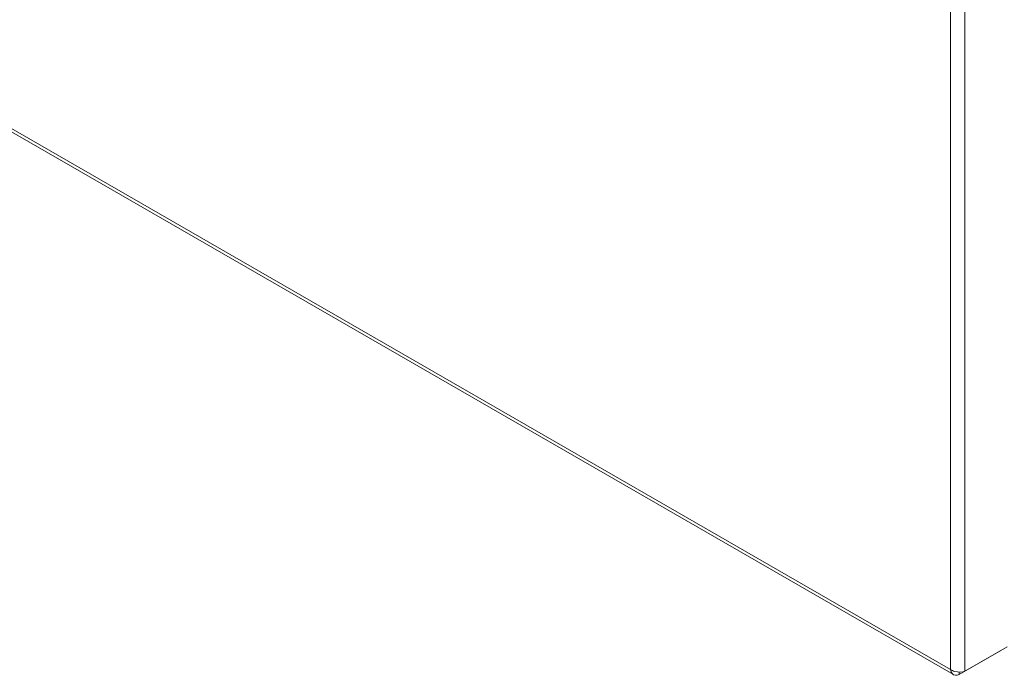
# Model space of a CAD drawing. Header units: inches. Extents: x 1 to 178, y 1 to 113.
# Tile 59 of 66: x 159 to 170, y 73 to 80. Entities that reach past the tile are written whole.
import ezdxf

# ---------------------------------------------------------------- set-up
doc = ezdxf.new("R2010")
doc.units = ezdxf.units.IN
doc.header["$LTSCALE"] = 10.666667
doc.header["$MEASUREMENT"] = 0
doc.layers.add('Visible (ANSI)', color=7, linetype='Continuous', lineweight=13)
doc.layers.add('Visible Narrow (ANSI)', color=7, linetype='Continuous', lineweight=18)

msp = doc.modelspace()

# ---------------------------------------------------------------- linework, layer by layer
at = {"layer": 'Visible (ANSI)'}
for p, q in [((152.36, 82.9129), (169.1077, 73.2686)), ((169.1673, 73.2696), (169.6091, 73.524)), ((169.6692, 73.5589), (169.2275, 73.3045)), ((169.6091, 73.5243), (169.6091, 73.524)), ((169.1673, 73.2942), (169.1673, 73.2696))]:
    msp.add_line(p, q, dxfattribs=at)
for points in [[(169.0786, 73.3211), (169.0819, 73.2877), (169.1014, 73.2645), (169.1289, 73.2621), (169.1409, 73.261), (169.1541, 73.2637), (169.1673, 73.2696)], [(169.2275, 73.3045), (169.2003, 73.2927), (169.1576, 73.2906), (169.121, 73.3012), (169.1051, 73.3058), (169.0904, 73.3126), (169.0786, 73.3211)]]:
    msp.add_open_spline(points, degree=3, knots=[0, 0, 0, 0, 1.0950581, 1.0950581, 1.0950581, 1.5707963, 1.5707963, 1.5707963, 1.5707963], dxfattribs=at)
at = {"layer": 'Visible Narrow (ANSI)'}
for p, q in [((169.0786, 73.3211), (169.0786, 97.471)), ((169.2275, 97.4875), (169.2275, 73.3045)), ((152.3453, 82.9571), (169.0786, 73.3211))]:
    msp.add_line(p, q, dxfattribs=at)

doc.saveas('drawing.dxf')
